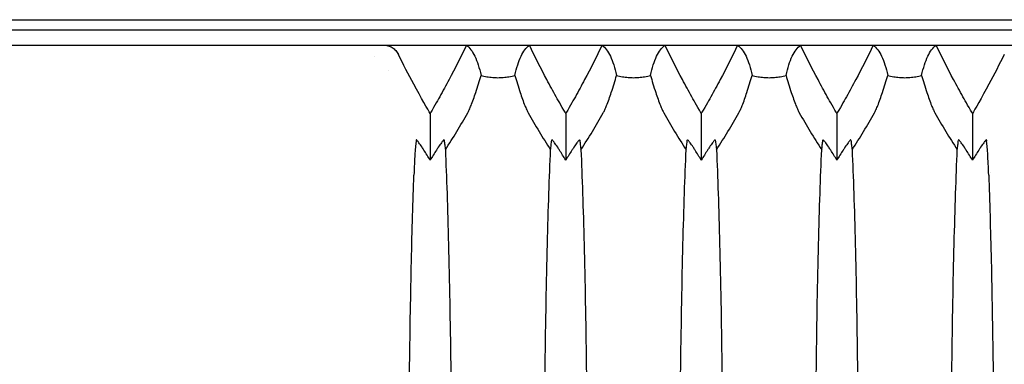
# Model space of a CAD drawing. Header units: millimetres. Extents: x 399 to 6076, y -1991 to 1602.
# Tile 110 of 256: x 5245 to 5274, y -669 to -659. Entities that reach past the tile are written whole.
import ezdxf

# ---------------------------------------------------------------- set-up
doc = ezdxf.new("R2010")
doc.units = ezdxf.units.MM
doc.layers.add('可見 (ISO)', color=7, linetype='Continuous', lineweight=25)

msp = doc.modelspace()

# ---------------------------------------------------------------- linework, layer by layer
at = {"layer": '可見 (ISO)'}
for p, q in [((5229.14, -659.145), (5301.14, -659.145)), ((5233.14, -659.445), (5297.14, -659.445)), ((5243.019, -659.895), (5255.261, -659.895)), ((5255.261, -659.895), (5257.712, -659.895)), ((5257.712, -659.895), (5259.568, -659.895)), ((5259.568, -659.895), (5261.712, -659.895)), ((5261.712, -659.895), (5263.568, -659.895)), ((5263.568, -659.895), (5265.712, -659.895)), ((5265.712, -659.895), (5267.568, -659.895)), ((5267.568, -659.895), (5269.712, -659.895)), ((5269.712, -659.895), (5271.568, -659.895)), ((5271.568, -659.895), (5274.019, -659.895)), ((5254.998, -660.245), (5254.999, -660.245)), ((5255.397, -660.645), (5255.397, -660.645)), ((5256.64, -661.913), (5256.64, -663.293)), ((5260.64, -661.913), (5260.64, -663.293)), ((5264.64, -661.913), (5264.64, -663.293)), ((5268.64, -661.913), (5268.64, -663.293)), ((5272.64, -661.913), (5272.64, -663.293)), ((5256.11, -663.645), (5256.11, -663.645)), ((5273.17, -663.645), (5273.17, -663.645))]:
    msp.add_line(p, q, dxfattribs=at)
for centre, major_axis, ratio, start_param, end_param in [((5235.426, -650.935), (24.612, -4.722), 0.903498, 5.933636, 5.989445), ((5281.854, -650.935), (-24.612, -4.722), 0.903498, 0.293741, 0.349549), ((5239.426, -650.935), (24.612, -4.722), 0.903498, 5.933636, 5.989445), ((5285.854, -650.935), (-24.612, -4.722), 0.903498, 0.293741, 0.349549), ((5243.426, -650.935), (24.612, -4.722), 0.903498, 5.933636, 5.989445), ((5289.854, -650.935), (-24.612, -4.722), 0.903498, 0.293741, 0.349549), ((5247.426, -650.935), (24.612, -4.722), 0.903498, 5.933636, 5.989445), ((5293.854, -650.935), (-24.612, -4.722), 0.903498, 0.293741, 0.349549), ((5296.405, -6016.188), (39.431, -5356.315), 0.004413, 3.174069, 3.174214)]:
    msp.add_ellipse(centre, major_axis=major_axis, ratio=ratio, start_param=start_param, end_param=end_param, dxfattribs=at)
for points, knots in [([(5255.261, -659.895), (5255.306, -659.895), (5255.35, -659.901), (5255.438, -659.925), (5255.481, -659.944), (5255.56, -659.993), (5255.595, -660.023), (5255.656, -660.091), (5255.681, -660.128), (5255.701, -660.168)], [0.00000001, 0.00000001, 0.00000001, 0.00000001, 0.01347717, 0.01347717, 0.02746432, 0.02746432, 0.0414418, 0.0414418, 0.05499345, 0.05499345, 0.05499345, 0.05499345]), ([(5257.712, -659.895), (5257.548, -660.238), (5257.376, -660.579), (5257.107, -661.084), (5257.016, -661.252), (5256.877, -661.501), (5256.83, -661.584), (5256.735, -661.749), (5256.65, -661.897), (5256.64, -661.913)], [0.000001, 0.000001, 0.000001, 0.000001, 0.1158103, 0.1158103, 0.1736801, 0.1736801, 0.2025589, 0.2025589, 0.2315337, 0.2315337, 0.2315337, 0.2315337]), ([(5257.712, -659.895), (5257.806, -659.966), (5257.888, -660.077), (5258.03, -660.376), (5258.09, -660.564), (5258.14, -660.79)], [0.000001, 0.000001, 0.000001, 0.000001, 0.3426564, 0.3426564, 0.6852179, 0.6852179, 0.6852179, 0.6852179]), ([(5259.14, -660.79), (5259.19, -660.564), (5259.25, -660.376), (5259.392, -660.077), (5259.474, -659.966), (5259.568, -659.895)], [0.000001, 0.000001, 0.000001, 0.000001, 0.3426184, 0.3426184, 0.6852542, 0.6852542, 0.6852542, 0.6852542]), ([(5260.64, -661.913), (5260.63, -661.897), (5260.544, -661.749), (5260.45, -661.584), (5260.403, -661.501), (5260.264, -661.252), (5260.172, -661.084), (5259.904, -660.579), (5259.732, -660.238), (5259.568, -659.895)], [0.000001, 0.000001, 0.000001, 0.000001, 0.00576801, 0.00576801, 0.01151589, 0.01151589, 0.02303401, 0.02303401, 0.04608415, 0.04608415, 0.04608415, 0.04608415]), ([(5261.712, -659.895), (5261.548, -660.238), (5261.376, -660.579), (5261.107, -661.084), (5261.016, -661.252), (5260.877, -661.501), (5260.83, -661.584), (5260.735, -661.749), (5260.65, -661.897), (5260.64, -661.913)], [0.000001, 0.000001, 0.000001, 0.000001, 0.1158103, 0.1158103, 0.1736801, 0.1736801, 0.2025589, 0.2025589, 0.2315337, 0.2315337, 0.2315337, 0.2315337]), ([(5261.712, -659.895), (5261.806, -659.966), (5261.888, -660.077), (5262.03, -660.376), (5262.09, -660.564), (5262.14, -660.79)], [0.000001, 0.000001, 0.000001, 0.000001, 0.3426564, 0.3426564, 0.6852179, 0.6852179, 0.6852179, 0.6852179]), ([(5263.14, -660.79), (5263.19, -660.564), (5263.25, -660.376), (5263.392, -660.077), (5263.474, -659.966), (5263.568, -659.895)], [0.000001, 0.000001, 0.000001, 0.000001, 0.3426184, 0.3426184, 0.6852542, 0.6852542, 0.6852542, 0.6852542]), ([(5264.64, -661.913), (5264.63, -661.897), (5264.544, -661.749), (5264.45, -661.584), (5264.403, -661.501), (5264.264, -661.252), (5264.172, -661.084), (5263.904, -660.579), (5263.732, -660.238), (5263.568, -659.895)], [0.000001, 0.000001, 0.000001, 0.000001, 0.00576801, 0.00576801, 0.01151589, 0.01151589, 0.02303401, 0.02303401, 0.04608415, 0.04608415, 0.04608415, 0.04608415]), ([(5265.712, -659.895), (5265.548, -660.238), (5265.376, -660.579), (5265.107, -661.084), (5265.016, -661.252), (5264.877, -661.501), (5264.83, -661.584), (5264.735, -661.749), (5264.65, -661.897), (5264.64, -661.913)], [0.000001, 0.000001, 0.000001, 0.000001, 0.1158103, 0.1158103, 0.1736801, 0.1736801, 0.2025589, 0.2025589, 0.2315337, 0.2315337, 0.2315337, 0.2315337]), ([(5265.712, -659.895), (5265.806, -659.966), (5265.888, -660.077), (5266.03, -660.376), (5266.09, -660.564), (5266.14, -660.79)], [0.000001, 0.000001, 0.000001, 0.000001, 0.3426564, 0.3426564, 0.6852179, 0.6852179, 0.6852179, 0.6852179]), ([(5267.14, -660.79), (5267.19, -660.564), (5267.25, -660.376), (5267.392, -660.077), (5267.474, -659.966), (5267.568, -659.895)], [0.000001, 0.000001, 0.000001, 0.000001, 0.3426184, 0.3426184, 0.6852542, 0.6852542, 0.6852542, 0.6852542]), ([(5268.64, -661.913), (5268.63, -661.897), (5268.544, -661.749), (5268.45, -661.584), (5268.403, -661.501), (5268.264, -661.252), (5268.172, -661.084), (5267.904, -660.579), (5267.732, -660.238), (5267.568, -659.895)], [0.000001, 0.000001, 0.000001, 0.000001, 0.00576801, 0.00576801, 0.01151589, 0.01151589, 0.02303402, 0.02303402, 0.04608415, 0.04608415, 0.04608415, 0.04608415]), ([(5269.712, -659.895), (5269.548, -660.238), (5269.376, -660.579), (5269.107, -661.084), (5269.016, -661.252), (5268.877, -661.501), (5268.83, -661.584), (5268.735, -661.749), (5268.65, -661.897), (5268.64, -661.913)], [0.000001, 0.000001, 0.000001, 0.000001, 0.1158104, 0.1158104, 0.1736801, 0.1736801, 0.2025589, 0.2025589, 0.2315337, 0.2315337, 0.2315337, 0.2315337]), ([(5269.712, -659.895), (5269.806, -659.966), (5269.888, -660.077), (5270.03, -660.376), (5270.09, -660.564), (5270.14, -660.79)], [0.000001, 0.000001, 0.000001, 0.000001, 0.3426564, 0.3426564, 0.6852179, 0.6852179, 0.6852179, 0.6852179]), ([(5271.14, -660.79), (5271.19, -660.564), (5271.25, -660.376), (5271.392, -660.077), (5271.474, -659.966), (5271.568, -659.895)], [0.000001, 0.000001, 0.000001, 0.000001, 0.3426184, 0.3426184, 0.6852542, 0.6852542, 0.6852542, 0.6852542]), ([(5272.64, -661.913), (5272.63, -661.897), (5272.544, -661.749), (5272.45, -661.584), (5272.403, -661.501), (5272.264, -661.252), (5272.172, -661.084), (5271.904, -660.579), (5271.732, -660.238), (5271.568, -659.895)], [0.000001, 0.000001, 0.000001, 0.000001, 0.00576801, 0.00576801, 0.01151589, 0.01151589, 0.02303402, 0.02303402, 0.04608415, 0.04608415, 0.04608415, 0.04608415]), ([(5256.64, -661.913), (5256.578, -661.807), (5256.368, -661.446), (5255.998, -660.759), (5255.847, -660.465), (5255.701, -660.168)], [0.000001, 0.000001, 0.000001, 0.000001, 0.0373403, 0.0373403, 0.06476276, 0.06476276, 0.06476276, 0.06476276]), ([(5273.579, -660.168), (5273.433, -660.465), (5273.282, -660.759), (5272.912, -661.446), (5272.702, -661.807), (5272.64, -661.913)], [0.000001, 0.000001, 0.000001, 0.000001, 0.1003793, 0.1003793, 0.2370577, 0.2370577, 0.2370577, 0.2370577]), ([(5257.748, -661.894), (5257.755, -661.882), (5257.762, -661.868), (5257.777, -661.839), (5257.785, -661.822), (5257.812, -661.764), (5257.831, -661.719), (5257.894, -661.562), (5257.94, -661.43), (5258.041, -661.124), (5258.094, -660.946), (5258.14, -660.79)], [0, 0, 0, 0, 0.0047033, 0.0047033, 0.0100954, 0.0100954, 0.0241002, 0.0241002, 0.0656763, 0.0656763, 0.1177835, 0.1177835, 0.1177835, 0.1177835]), ([(5258.14, -660.79), (5258.191, -660.804), (5258.25, -660.818), (5258.367, -660.839), (5258.424, -660.846), (5258.535, -660.855), (5258.587, -660.857), (5258.694, -660.857), (5258.745, -660.855), (5258.857, -660.846), (5258.914, -660.839), (5259.031, -660.818), (5259.089, -660.804), (5259.14, -660.79)], [-0.1247328, -0.1247328, -0.1247328, -0.1247328, -0.0982905, -0.0982905, -0.0783586, -0.0783586, -0.0623217, -0.0623217, -0.0462805, -0.0462805, -0.0263056, -0.0263056, -0.000001, -0.000001, -0.000001, -0.000001]), ([(5259.14, -660.79), (5259.185, -660.946), (5259.239, -661.125), (5259.34, -661.43), (5259.386, -661.562), (5259.449, -661.72), (5259.468, -661.764), (5259.495, -661.822), (5259.503, -661.839), (5259.518, -661.868), (5259.525, -661.882), (5259.532, -661.894)], [0.000001, 0.000001, 0.000001, 0.000001, 0.0714922, 0.0714922, 0.1278125, 0.1278125, 0.1466939, 0.1466939, 0.1539664, 0.1539664, 0.1603115, 0.1603115, 0.1603115, 0.1603115]), ([(5261.748, -661.894), (5261.755, -661.882), (5261.762, -661.868), (5261.777, -661.839), (5261.785, -661.822), (5261.812, -661.764), (5261.831, -661.719), (5261.894, -661.562), (5261.94, -661.43), (5262.041, -661.124), (5262.094, -660.946), (5262.14, -660.79)], [0, 0, 0, 0, 0.0047033, 0.0047033, 0.0100954, 0.0100954, 0.0241002, 0.0241002, 0.0656763, 0.0656763, 0.1177835, 0.1177835, 0.1177835, 0.1177835]), ([(5262.14, -660.79), (5262.191, -660.804), (5262.25, -660.818), (5262.367, -660.839), (5262.424, -660.846), (5262.535, -660.855), (5262.587, -660.857), (5262.694, -660.857), (5262.745, -660.855), (5262.857, -660.846), (5262.914, -660.839), (5263.031, -660.818), (5263.089, -660.804), (5263.14, -660.79)], [-0.1247328, -0.1247328, -0.1247328, -0.1247328, -0.0982905, -0.0982905, -0.0783586, -0.0783586, -0.0623217, -0.0623217, -0.0462805, -0.0462805, -0.0263056, -0.0263056, -0.000001, -0.000001, -0.000001, -0.000001]), ([(5263.14, -660.79), (5263.185, -660.946), (5263.239, -661.125), (5263.34, -661.43), (5263.386, -661.562), (5263.449, -661.72), (5263.468, -661.764), (5263.495, -661.822), (5263.503, -661.839), (5263.518, -661.868), (5263.525, -661.882), (5263.532, -661.894)], [0.000001, 0.000001, 0.000001, 0.000001, 0.0714922, 0.0714922, 0.1278125, 0.1278125, 0.1466939, 0.1466939, 0.1539664, 0.1539664, 0.1603115, 0.1603115, 0.1603115, 0.1603115]), ([(5265.748, -661.894), (5265.755, -661.882), (5265.762, -661.868), (5265.777, -661.839), (5265.785, -661.822), (5265.812, -661.764), (5265.831, -661.719), (5265.894, -661.562), (5265.94, -661.43), (5266.041, -661.124), (5266.094, -660.946), (5266.14, -660.79)], [0, 0, 0, 0, 0.0047042, 0.0047042, 0.0100974, 0.0100974, 0.0241052, 0.0241052, 0.0657013, 0.0657013, 0.1178924, 0.1178924, 0.1178924, 0.1178924]), ([(5266.14, -660.79), (5266.191, -660.804), (5266.25, -660.818), (5266.367, -660.839), (5266.424, -660.846), (5266.535, -660.855), (5266.587, -660.857), (5266.694, -660.857), (5266.745, -660.855), (5266.857, -660.846), (5266.914, -660.839), (5267.031, -660.818), (5267.089, -660.804), (5267.14, -660.79)], [-0.1247327, -0.1247327, -0.1247327, -0.1247327, -0.0982902, -0.0982902, -0.0783586, -0.0783586, -0.0623217, -0.0623217, -0.0462805, -0.0462805, -0.0263058, -0.0263058, -0.000001, -0.000001, -0.000001, -0.000001]), ([(5267.14, -660.79), (5267.185, -660.946), (5267.239, -661.125), (5267.34, -661.43), (5267.385, -661.562), (5267.449, -661.72), (5267.468, -661.764), (5267.495, -661.822), (5267.503, -661.839), (5267.518, -661.868), (5267.525, -661.882), (5267.532, -661.894)], [0.000001, 0.000001, 0.000001, 0.000001, 0.0714924, 0.0714924, 0.1277503, 0.1277503, 0.146606, 0.146606, 0.1538685, 0.1538685, 0.1602048, 0.1602048, 0.1602048, 0.1602048]), ([(5269.748, -661.894), (5269.755, -661.882), (5269.762, -661.868), (5269.777, -661.839), (5269.785, -661.822), (5269.812, -661.764), (5269.831, -661.719), (5269.894, -661.562), (5269.94, -661.43), (5270.041, -661.124), (5270.094, -660.946), (5270.14, -660.79)], [0, 0, 0, 0, 0.0047042, 0.0047042, 0.0100974, 0.0100974, 0.0241052, 0.0241052, 0.0657013, 0.0657013, 0.1178924, 0.1178924, 0.1178924, 0.1178924]), ([(5270.14, -660.79), (5270.191, -660.804), (5270.25, -660.818), (5270.367, -660.839), (5270.424, -660.846), (5270.535, -660.855), (5270.587, -660.857), (5270.694, -660.857), (5270.745, -660.855), (5270.857, -660.846), (5270.914, -660.839), (5271.031, -660.818), (5271.089, -660.804), (5271.14, -660.79)], [-0.1247327, -0.1247327, -0.1247327, -0.1247327, -0.0982902, -0.0982902, -0.0783586, -0.0783586, -0.0623217, -0.0623217, -0.0462805, -0.0462805, -0.0263058, -0.0263058, -0.000001, -0.000001, -0.000001, -0.000001]), ([(5271.14, -660.79), (5271.185, -660.946), (5271.239, -661.125), (5271.34, -661.43), (5271.385, -661.562), (5271.449, -661.72), (5271.468, -661.764), (5271.495, -661.822), (5271.503, -661.839), (5271.518, -661.868), (5271.525, -661.882), (5271.532, -661.894)], [0.000001, 0.000001, 0.000001, 0.000001, 0.0714924, 0.0714924, 0.1277503, 0.1277503, 0.146606, 0.146606, 0.1538685, 0.1538685, 0.1602048, 0.1602048, 0.1602048, 0.1602048]), ([(5256.224, -662.728), (5256.213, -662.819), (5256.201, -662.947), (5256.18, -663.288), (5256.17, -663.496), (5256.161, -663.739)], [0, 0, 0, 0, 0.1140343, 0.1140343, 0.2273797, 0.2273797, 0.2273797, 0.2273797]), ([(5256.64, -663.293), (5256.58, -663.194), (5256.517, -663.091), (5256.438, -662.968), (5256.42, -662.94), (5256.366, -662.858), (5256.335, -662.813), (5256.29, -662.752), (5256.272, -662.73), (5256.249, -662.705), (5256.242, -662.699), (5256.231, -662.695), (5256.228, -662.697), (5256.227, -662.703)], [-0.08024384, -0.08024384, -0.08024384, -0.08024384, -0.05244875, -0.05244875, -0.04403813, -0.04403813, -0.02725332, -0.02725332, -0.01524627, -0.01524627, -0.00747113, -0.00747113, -0.000001, -0.000001, -0.000001, -0.000001]), ([(5257.052, -662.703), (5257.052, -662.697), (5257.049, -662.695), (5257.038, -662.699), (5257.031, -662.705), (5257.007, -662.73), (5256.99, -662.752), (5256.945, -662.813), (5256.914, -662.859), (5256.86, -662.94), (5256.841, -662.969), (5256.763, -663.091), (5256.7, -663.194), (5256.64, -663.293)], [-0.1004113, -0.1004113, -0.1004113, -0.1004113, -0.0910518, -0.0910518, -0.0813066, -0.0813066, -0.0662747, -0.0662747, -0.0452497, -0.0452497, -0.0347369, -0.0347369, -0.000001, -0.000001, -0.000001, -0.000001]), ([(5257.052, -662.703), (5257.058, -662.75), (5257.064, -662.796), (5257.076, -662.891), (5257.082, -662.939), (5257.088, -662.988)], [0.000001, 0.000001, 0.000001, 0.000001, 0.0584689, 0.0584689, 0.1165144, 0.1165144, 0.1165144, 0.1165144]), ([(5260.192, -662.988), (5260.198, -662.939), (5260.204, -662.891), (5260.215, -662.796), (5260.221, -662.75), (5260.227, -662.703)], [0.000001, 0.000001, 0.000001, 0.000001, 0.0583626, 0.0583626, 0.1171488, 0.1171488, 0.1171488, 0.1171488]), ([(5260.64, -663.293), (5260.58, -663.194), (5260.517, -663.091), (5260.438, -662.968), (5260.42, -662.94), (5260.366, -662.858), (5260.335, -662.813), (5260.29, -662.752), (5260.272, -662.73), (5260.249, -662.705), (5260.242, -662.699), (5260.231, -662.695), (5260.228, -662.697), (5260.227, -662.703)], [-0.08024384, -0.08024384, -0.08024384, -0.08024384, -0.05244875, -0.05244875, -0.04403813, -0.04403813, -0.02725332, -0.02725332, -0.01524627, -0.01524627, -0.00747113, -0.00747113, -0.000001, -0.000001, -0.000001, -0.000001]), ([(5261.052, -662.703), (5261.052, -662.697), (5261.049, -662.695), (5261.038, -662.699), (5261.031, -662.705), (5261.007, -662.73), (5260.99, -662.752), (5260.945, -662.813), (5260.914, -662.859), (5260.86, -662.94), (5260.841, -662.969), (5260.763, -663.091), (5260.7, -663.194), (5260.64, -663.293)], [-0.1004113, -0.1004113, -0.1004113, -0.1004113, -0.0910518, -0.0910518, -0.0813066, -0.0813066, -0.0662747, -0.0662747, -0.0452497, -0.0452497, -0.0347369, -0.0347369, -0.000001, -0.000001, -0.000001, -0.000001]), ([(5261.052, -662.703), (5261.058, -662.75), (5261.064, -662.796), (5261.076, -662.891), (5261.082, -662.939), (5261.088, -662.988)], [0.000001, 0.000001, 0.000001, 0.000001, 0.0584689, 0.0584689, 0.1165144, 0.1165144, 0.1165144, 0.1165144]), ([(5264.192, -662.988), (5264.198, -662.939), (5264.204, -662.891), (5264.215, -662.796), (5264.221, -662.75), (5264.227, -662.703)], [0.000001, 0.000001, 0.000001, 0.000001, 0.0583626, 0.0583626, 0.1171488, 0.1171488, 0.1171488, 0.1171488]), ([(5264.64, -663.293), (5264.58, -663.194), (5264.517, -663.091), (5264.438, -662.968), (5264.42, -662.94), (5264.366, -662.858), (5264.335, -662.813), (5264.29, -662.752), (5264.272, -662.73), (5264.249, -662.705), (5264.242, -662.699), (5264.231, -662.695), (5264.228, -662.697), (5264.227, -662.703)], [-0.08024384, -0.08024384, -0.08024384, -0.08024384, -0.05244875, -0.05244875, -0.04403813, -0.04403813, -0.02725332, -0.02725332, -0.01524627, -0.01524627, -0.00747113, -0.00747113, -0.000001, -0.000001, -0.000001, -0.000001]), ([(5265.052, -662.703), (5265.052, -662.697), (5265.049, -662.695), (5265.038, -662.699), (5265.031, -662.705), (5265.007, -662.73), (5264.99, -662.752), (5264.945, -662.813), (5264.914, -662.859), (5264.86, -662.94), (5264.841, -662.969), (5264.763, -663.091), (5264.7, -663.194), (5264.64, -663.293)], [-0.1004113, -0.1004113, -0.1004113, -0.1004113, -0.0910518, -0.0910518, -0.0813066, -0.0813066, -0.0662747, -0.0662747, -0.0452497, -0.0452497, -0.0347369, -0.0347369, -0.000001, -0.000001, -0.000001, -0.000001]), ([(5265.052, -662.703), (5265.058, -662.75), (5265.064, -662.796), (5265.076, -662.891), (5265.082, -662.939), (5265.088, -662.988)], [0.000001, 0.000001, 0.000001, 0.000001, 0.0584689, 0.0584689, 0.1165144, 0.1165144, 0.1165144, 0.1165144]), ([(5268.192, -662.988), (5268.198, -662.939), (5268.204, -662.891), (5268.215, -662.796), (5268.221, -662.75), (5268.227, -662.703)], [0.000001, 0.000001, 0.000001, 0.000001, 0.0583626, 0.0583626, 0.1171488, 0.1171488, 0.1171488, 0.1171488]), ([(5268.64, -663.293), (5268.58, -663.194), (5268.517, -663.091), (5268.438, -662.968), (5268.42, -662.94), (5268.366, -662.858), (5268.335, -662.813), (5268.29, -662.752), (5268.272, -662.73), (5268.249, -662.705), (5268.242, -662.699), (5268.231, -662.695), (5268.228, -662.697), (5268.227, -662.703)], [-0.08024384, -0.08024384, -0.08024384, -0.08024384, -0.05244875, -0.05244875, -0.04403813, -0.04403813, -0.02725332, -0.02725332, -0.01524627, -0.01524627, -0.00747113, -0.00747113, -0.000001, -0.000001, -0.000001, -0.000001]), ([(5269.052, -662.703), (5269.052, -662.697), (5269.049, -662.695), (5269.038, -662.699), (5269.031, -662.705), (5269.007, -662.73), (5268.99, -662.752), (5268.945, -662.813), (5268.914, -662.859), (5268.86, -662.94), (5268.841, -662.969), (5268.763, -663.091), (5268.7, -663.194), (5268.64, -663.293)], [-0.1004113, -0.1004113, -0.1004113, -0.1004113, -0.0910518, -0.0910518, -0.0813066, -0.0813066, -0.0662747, -0.0662747, -0.0452497, -0.0452497, -0.0347369, -0.0347369, -0.000001, -0.000001, -0.000001, -0.000001]), ([(5269.052, -662.703), (5269.058, -662.75), (5269.064, -662.796), (5269.076, -662.891), (5269.082, -662.939), (5269.088, -662.988)], [0.000001, 0.000001, 0.000001, 0.000001, 0.0584689, 0.0584689, 0.1165144, 0.1165144, 0.1165144, 0.1165144]), ([(5272.192, -662.988), (5272.198, -662.939), (5272.204, -662.891), (5272.215, -662.796), (5272.221, -662.75), (5272.227, -662.703)], [0.000001, 0.000001, 0.000001, 0.000001, 0.0583626, 0.0583626, 0.1171488, 0.1171488, 0.1171488, 0.1171488]), ([(5272.64, -663.293), (5272.58, -663.194), (5272.517, -663.091), (5272.438, -662.968), (5272.42, -662.94), (5272.366, -662.858), (5272.335, -662.813), (5272.29, -662.752), (5272.272, -662.73), (5272.249, -662.705), (5272.242, -662.699), (5272.231, -662.695), (5272.228, -662.697), (5272.227, -662.703)], [-0.08024384, -0.08024384, -0.08024384, -0.08024384, -0.05244875, -0.05244875, -0.04403813, -0.04403813, -0.02725332, -0.02725332, -0.01524627, -0.01524627, -0.00747113, -0.00747113, -0.000001, -0.000001, -0.000001, -0.000001]), ([(5273.052, -662.703), (5273.052, -662.697), (5273.049, -662.695), (5273.038, -662.699), (5273.031, -662.705), (5273.007, -662.73), (5272.99, -662.752), (5272.945, -662.813), (5272.914, -662.859), (5272.86, -662.94), (5272.841, -662.969), (5272.763, -663.091), (5272.7, -663.194), (5272.64, -663.293)], [-0.1004113, -0.1004113, -0.1004113, -0.1004113, -0.0910518, -0.0910518, -0.0813066, -0.0813066, -0.0662747, -0.0662747, -0.0452497, -0.0452497, -0.0347369, -0.0347369, -0.000001, -0.000001, -0.000001, -0.000001]), ([(5273.119, -663.739), (5273.11, -663.496), (5273.1, -663.288), (5273.078, -662.947), (5273.067, -662.819), (5273.056, -662.728)], [0, 0, 0, 0, 0.1133205, 0.1133205, 0.2273304, 0.2273304, 0.2273304, 0.2273304]), ([(5257.088, -662.988), (5257.123, -663.774), (5257.154, -664.714), (5257.208, -666.855), (5257.229, -668.051), (5257.267, -671.016), (5257.278, -672.824), (5257.278, -676.449), (5257.267, -678.258), (5257.23, -681.227), (5257.208, -682.425), (5257.154, -684.572), (5257.123, -685.514), (5257.088, -686.301)], [0.000001, 0.000001, 0.000001, 0.000001, 0.408065, 0.408065, 0.818786, 0.818786, 1.357583, 1.357583, 1.896436, 1.896436, 2.308017, 2.308017, 2.716908, 2.716908, 2.716908, 2.716908]), ([(5260.192, -686.301), (5260.157, -685.515), (5260.126, -684.575), (5260.072, -682.434), (5260.05, -681.238), (5260.013, -678.273), (5260.002, -676.465), (5260.002, -672.84), (5260.013, -671.031), (5260.05, -668.062), (5260.072, -666.864), (5260.126, -664.717), (5260.157, -663.775), (5260.192, -662.988)], [0.000001, 0.000001, 0.000001, 0.000001, 0.408065, 0.408065, 0.818786, 0.818786, 1.357583, 1.357583, 1.896436, 1.896436, 2.308017, 2.308017, 2.716908, 2.716908, 2.716908, 2.716908]), ([(5261.088, -662.988), (5261.123, -663.774), (5261.154, -664.714), (5261.208, -666.855), (5261.229, -668.051), (5261.267, -671.016), (5261.278, -672.824), (5261.278, -676.449), (5261.267, -678.258), (5261.23, -681.227), (5261.208, -682.425), (5261.154, -684.572), (5261.123, -685.514), (5261.088, -686.301)], [0.000001, 0.000001, 0.000001, 0.000001, 0.408065, 0.408065, 0.818786, 0.818786, 1.357583, 1.357583, 1.896436, 1.896436, 2.308017, 2.308017, 2.716908, 2.716908, 2.716908, 2.716908]), ([(5264.192, -686.301), (5264.157, -685.515), (5264.126, -684.575), (5264.072, -682.434), (5264.05, -681.238), (5264.013, -678.273), (5264.002, -676.465), (5264.002, -672.84), (5264.013, -671.031), (5264.05, -668.062), (5264.072, -666.864), (5264.126, -664.717), (5264.157, -663.775), (5264.192, -662.988)], [0.000001, 0.000001, 0.000001, 0.000001, 0.408065, 0.408065, 0.818786, 0.818786, 1.357583, 1.357583, 1.896436, 1.896436, 2.308017, 2.308017, 2.716908, 2.716908, 2.716908, 2.716908]), ([(5265.088, -662.988), (5265.123, -663.774), (5265.154, -664.714), (5265.208, -666.855), (5265.229, -668.051), (5265.267, -671.016), (5265.278, -672.824), (5265.278, -676.449), (5265.267, -678.258), (5265.23, -681.227), (5265.208, -682.425), (5265.154, -684.572), (5265.123, -685.514), (5265.088, -686.301)], [0.000001, 0.000001, 0.000001, 0.000001, 0.408065, 0.408065, 0.818786, 0.818786, 1.357583, 1.357583, 1.896436, 1.896436, 2.308017, 2.308017, 2.716908, 2.716908, 2.716908, 2.716908]), ([(5268.192, -686.301), (5268.157, -685.515), (5268.126, -684.575), (5268.072, -682.434), (5268.05, -681.238), (5268.013, -678.273), (5268.002, -676.465), (5268.002, -672.84), (5268.013, -671.031), (5268.05, -668.062), (5268.072, -666.864), (5268.126, -664.717), (5268.157, -663.775), (5268.192, -662.988)], [0.000001, 0.000001, 0.000001, 0.000001, 0.408065, 0.408065, 0.818786, 0.818786, 1.357583, 1.357583, 1.896436, 1.896436, 2.308017, 2.308017, 2.716908, 2.716908, 2.716908, 2.716908]), ([(5269.088, -662.988), (5269.123, -663.774), (5269.154, -664.714), (5269.208, -666.855), (5269.229, -668.051), (5269.267, -671.016), (5269.278, -672.824), (5269.278, -676.449), (5269.267, -678.258), (5269.23, -681.227), (5269.208, -682.425), (5269.154, -684.572), (5269.123, -685.514), (5269.088, -686.301)], [0.000001, 0.000001, 0.000001, 0.000001, 0.408065, 0.408065, 0.818786, 0.818786, 1.357583, 1.357583, 1.896436, 1.896436, 2.308017, 2.308017, 2.716908, 2.716908, 2.716908, 2.716908]), ([(5272.192, -686.301), (5272.157, -685.515), (5272.126, -684.575), (5272.072, -682.434), (5272.05, -681.238), (5272.013, -678.273), (5272.002, -676.465), (5272.002, -672.84), (5272.013, -671.031), (5272.05, -668.062), (5272.072, -666.864), (5272.126, -664.717), (5272.157, -663.775), (5272.192, -662.988)], [0.000001, 0.000001, 0.000001, 0.000001, 0.408065, 0.408065, 0.818786, 0.818786, 1.357583, 1.357583, 1.896436, 1.896436, 2.308017, 2.308017, 2.716908, 2.716908, 2.716908, 2.716908]), ([(5256.161, -685.55), (5256.133, -684.803), (5256.109, -683.951), (5256.066, -682.069), (5256.048, -681.043), (5256.013, -678.272), (5256.002, -676.464), (5256.002, -672.839), (5256.013, -671.03), (5256.048, -668.256), (5256.066, -667.228), (5256.109, -665.341), (5256.133, -664.488), (5256.161, -663.739)], [0.000001, 0.000001, 0.000001, 0.000001, 0.347263, 0.347263, 0.696748, 0.696748, 1.236931, 1.236931, 1.777162, 1.777162, 2.127375, 2.127375, 2.47533, 2.47533, 2.47533, 2.47533]), ([(5273.119, -663.739), (5273.146, -664.486), (5273.171, -665.338), (5273.214, -667.22), (5273.232, -668.246), (5273.267, -671.017), (5273.278, -672.825), (5273.278, -676.45), (5273.267, -678.259), (5273.232, -681.033), (5273.214, -682.061), (5273.171, -683.948), (5273.146, -684.801), (5273.119, -685.55)], [0.000001, 0.000001, 0.000001, 0.000001, 0.347263, 0.347263, 0.696748, 0.696748, 1.236931, 1.236931, 1.777162, 1.777162, 2.127375, 2.127375, 2.47533, 2.47533, 2.47533, 2.47533])]:
    msp.add_open_spline(points, degree=3, knots=knots, dxfattribs=at)
msp.add_open_spline([(5273.052, -662.703), (5273.054, -662.712), (5273.055, -662.72), (5273.056, -662.728)], degree=3, dxfattribs=at)

doc.saveas('drawing.dxf')
